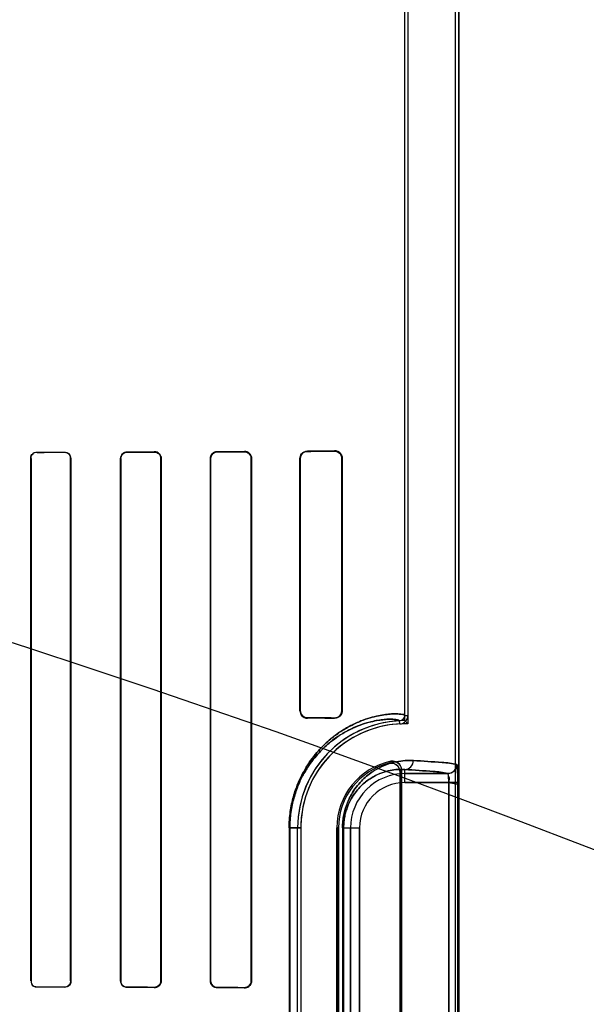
# Model space of a CAD drawing. Header units: millimetres. Extents: x 0 to 297, y 0 to 210.
# Tile 166 of 256: x 58.36 to 58.517, y 157.677 to 157.951. Entities that reach past the tile are written whole.
import ezdxf

# ---------------------------------------------------------------- set-up
doc = ezdxf.new("R2010")
doc.units = ezdxf.units.MM
doc.header["$LTSCALE"] = 16.335
doc.layers.get('0').update_dxf_attribs({"linetype": 'CONTINUOUS'})
for name, color, linetype in [('AXES_REF', 7, 'CONTINUOUS'), ('INTFCLR_1', 7, 'CONTINUOUS'), ('INTFCLR_72935', 7, 'CONTINUOUS')]:
    doc.layers.add(name, color=color, linetype=linetype)

msp = doc.modelspace()

# ---------------------------------------------------------------- linework, layer by layer
at = {"color": 7, "linetype": 'Continuous'}
for radius in [4.8479140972, 4.8475, 4.8164570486]:
    msp.add_circle((57.445730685, 154.9564782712), radius, dxfattribs=at)
msp.add_arc((57.445730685, 154.9564782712), 4.8, 278.2771290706, 261.7228709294, dxfattribs=at)
at = {"layer": 'AXES_REF', "color": 9, "linetype": 'Continuous'}
for radius in [4.4222561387, 2.9642884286]:
    msp.add_circle((57.445730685, 154.9564782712), radius, dxfattribs=at)
at = {"layer": 'AXES_REF', "color": 7, "linetype": 'Continuous'}
msp.add_arc((57.445730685, 154.9564782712), 4.91, 143.2753905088, 36.7246094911, dxfattribs=at)
at = {"layer": 'INTFCLR_1', "color": 6, "linetype": 'Continuous'}
for p, q in [((58.4666464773, 157.7576758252), (58.4666464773, 158.0417576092)), ((58.4675281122, 158.0417491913), (58.4675281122, 157.7576758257)), ((58.4807648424, 156.7064711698), (58.4807648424, 158.0414795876)), ((58.4816464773, 156.7064711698), (58.4816464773, 158.0414711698)), ((58.36284735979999, 157.6839711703), (58.36284735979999, 157.8289711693)), ((58.3629117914, 157.68397117), (58.3629117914, 157.8289711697)), ((58.37385703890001, 157.8289711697), (58.37385703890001, 157.68397117)), ((58.3739244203, 157.8289711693), (58.3739244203, 157.6839711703)), ((58.38777273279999, 157.6839711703), (58.38777273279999, 157.8289711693)), ((58.3878437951, 157.68397117), (58.3878437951, 157.8289711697)), ((58.3989330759, 157.8289711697), (58.3989330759, 157.68397117)), ((58.3990088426, 157.8289711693), (58.3990088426, 157.6839711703)), ((58.4126749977, 157.6839711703), (58.4126749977, 157.8289711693)), ((58.4127569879, 157.68397117), (58.4127569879, 157.8289711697)), ((58.4240316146, 157.8289711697), (58.4240316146, 157.68397117)), ((58.4241222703, 157.8289711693), (58.4241222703, 157.6839711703)), ((58.4375383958, 157.7589711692), (58.4375383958, 157.8289711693)), ((58.43764214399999, 157.7589711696), (58.43764214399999, 157.8289711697)), ((58.4491672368, 157.8289711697), (58.4491672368, 157.7589711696)), ((58.4492939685, 157.8289711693), (58.4492939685, 157.7589711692)), ((58.4653273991, 157.7419398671), (58.4653273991, 157.5910024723)), ((58.4657648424, 157.5904539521), (58.4657648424, 157.7424883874)), ((58.4369060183, 157.6064711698), (58.4369060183, 157.7264711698)), ((58.4377876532, 157.7264711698), (58.4377876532, 157.6064711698)), ((58.4477876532, 157.7264711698), (58.4477876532, 157.6064711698)), ((58.4482250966, 157.6064711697), (58.4482250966, 157.7264711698))]:
    msp.add_line(p, q, dxfattribs=at)
at = {"layer": 'INTFCLR_1', "color": 9, "linetype": 'Continuous'}
for p, q in [((58.4146204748, 157.8309256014), (58.4146204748, 157.8308421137)), ((58.4221204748, 157.8308737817), (58.4221204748, 157.8309624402)), ((58.43962047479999, 157.8310676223), (58.43962047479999, 157.8309603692)), ((58.44712047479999, 157.8310047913), (58.44712047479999, 157.8311255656)), ((58.3629117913, 157.8289711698), (58.36284735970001, 157.8289711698)), ((58.3646204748, 157.8307489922), (58.3646204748, 157.8306840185)), ((58.37212047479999, 157.8307031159), (58.37212047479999, 157.8307698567)), ((58.3739244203, 157.8289711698), (58.37385703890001, 157.8289711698)), ((58.387843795, 157.8289711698), (58.38777273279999, 157.8289711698)), ((58.3896204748, 157.8308252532), (58.3896204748, 157.8307533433)), ((58.3971204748, 157.8307776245), (58.3971204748, 157.8308523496)), ((58.3990088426, 157.8289711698), (58.39893307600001, 157.8289711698)), ((58.4127569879, 157.8289711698), (58.4126749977, 157.8289711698)), ((58.4241222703, 157.8289711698), (58.4240316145, 157.8289711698)), ((58.43764214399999, 157.8289711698), (58.4375383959, 157.8289711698)), ((58.4492939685, 157.8289711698), (58.4491672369, 157.8289711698)), ((58.4375383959, 157.7589711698), (58.43764214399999, 157.7589711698)), ((58.4491672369, 157.7589711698), (58.4492939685, 157.7589711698)), ((58.4666464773, 157.7576758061), (58.4675281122, 157.7576758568)), ((58.43962047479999, 157.7569819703), (58.43962047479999, 157.7568747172)), ((58.44712047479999, 157.7568167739), (58.44712047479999, 157.7569375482)), ((58.4652608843, 157.7552967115), (58.4652184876, 157.7561773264)), ((58.4666464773, 157.7390144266), (58.4666464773, 157.7426362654)), ((58.4666464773, 157.7415140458), (58.4785911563, 157.7415140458)), ((58.4788604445, 157.7390144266), (58.4666464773, 157.7390144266)), ((58.4788604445, 157.7390144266), (58.4788604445, 157.5939279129)), ((58.4813578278, 157.5939279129), (58.4813578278, 157.7390144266)), ((58.4345458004, 157.7264711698), (58.4345458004, 157.6064711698)), ((58.4345458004, 157.7264711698), (58.4377876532, 157.7264711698)), ((58.43473021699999, 157.6064711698), (58.43473021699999, 157.7264711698)), ((58.4482250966, 157.7264711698), (58.4477876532, 157.7264711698)), ((58.4493763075, 157.7264711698), (58.4493763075, 157.6064711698)), ((58.4493763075, 157.7264711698), (58.4541032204, 157.7264711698)), ((58.44966846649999, 157.6064711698), (58.44966846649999, 157.7264711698)), ((58.4516036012, 157.6064711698), (58.4516036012, 157.7264711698)), ((58.4541032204, 157.7264711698), (58.4541032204, 157.6064711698)), ((58.36284735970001, 157.6839711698), (58.3629117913, 157.6839711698)), ((58.37385703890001, 157.6839711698), (58.3739244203, 157.6839711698)), ((58.38777273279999, 157.6839711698), (58.387843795, 157.6839711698)), ((58.39893307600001, 157.6839711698), (58.3990088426, 157.6839711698)), ((58.4126749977, 157.6839711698), (58.4127569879, 157.6839711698)), ((58.4240316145, 157.6839711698), (58.4241222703, 157.6839711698)), ((58.3646204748, 157.682258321), (58.3646204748, 157.6821933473)), ((58.37212047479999, 157.6821724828), (58.37212047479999, 157.6822392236)), ((58.3896204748, 157.6821889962), (58.3896204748, 157.6821170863)), ((58.3971204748, 157.6820899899), (58.3971204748, 157.682164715)), ((58.4146204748, 157.6821002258), (58.4146204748, 157.6820167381)), ((58.4221204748, 157.6819798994), (58.4221204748, 157.6820685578))]:
    msp.add_line(p, q, dxfattribs=at)
at = {"layer": 'INTFCLR_1', "color": 7, "linetype": 'Continuous'}
for p, q in [((58.4221204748, 157.8308737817), (58.4227322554, 157.8307756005)), ((58.44712047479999, 157.8310047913), (58.4477330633, 157.8309144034)), ((58.44773234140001, 157.7570277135), (58.44712047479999, 157.7569375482)), ((58.4813578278, 157.7390144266), (58.4788604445, 157.7390144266)), ((58.4788604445, 157.7390144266), (58.4813589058, 157.7385313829)), ((58.42272965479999, 157.6821658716), (58.4221204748, 157.6820685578))]:
    msp.add_line(p, q, dxfattribs=at)
at = {"layer": 'INTFCLR_1', "color": 6, "linetype": 'Continuous'}
for centre, radius, start, end in [((58.46514634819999, 157.7576757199), 0.0015001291, 272.7563464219, 0.0032912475), ((58.46514634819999, 157.7576757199), 0.002381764, 272.7563378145, 0.0025386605), ((58.4666464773, 157.7264711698), 0.0297404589, 92.7520534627, 180), ((58.4666464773, 157.7264711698), 0.028858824, 92.75198959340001, 179.9999988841), ((58.4666464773, 157.7264711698), 0.018858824, 101.8889192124, 179.9999982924), ((58.4666464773, 157.7264711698), 0.0184213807, 103.8352360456, 179.9999997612)]:
    msp.add_arc(centre, radius, start, end, dxfattribs=at)
at = {"layer": 'INTFCLR_1', "color": 9, "linetype": 'Continuous'}
for centre, radius, start, end in [((58.4979974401, 157.7121133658), 0.0481478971, 137.0401804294, 137.9559474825), ((58.4666464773, 157.7264711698), 0.0150428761, 90.0000000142, 180.0000000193), ((58.497838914, 157.7164607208), 0.0413059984, 140.9411469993, 141.9143405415), ((58.4666464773, 157.7264711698), 0.0125432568, 90.00000006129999, 179.9999997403)]:
    msp.add_arc(centre, radius, start, end, dxfattribs=at)
at = {"layer": 'INTFCLR_1', "color": 6, "linetype": 'Continuous'}
for centre, major_axis, ratio, start_param, end_param in [((58.20587047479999, 157.8314711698), (0.2607760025, 0), 0.0034906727, -0.642674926, -0.5930216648), ((58.20587047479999, 157.8314711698), (0.2757760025, 0), 0.0034906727, -0.7121557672, -0.6694696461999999), ((58.20587047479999, 157.8314711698), (0.2607760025, 0), 0.0034906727, -0.4592997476, -0.3894356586), ((58.20587047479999, 157.8314711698), (0.2757760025, 0), 0.0034906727, -0.5593349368, -0.5057648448), ((58.20587047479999, 157.8314711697), (0.2607760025, 0), 0.0034906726, -0.9162996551, -0.8795209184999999), ((58.20587047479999, 157.8314711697), (0.2757760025, 0), 0.0034906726, -0.9573995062, -0.9237350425), ((58.20587047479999, 157.8314711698), (0.2607760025, 0), 0.0034906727, -0.7888979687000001, -0.7475038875), ((58.20587047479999, 157.8314711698), (0.2757760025, 0), 0.0034906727, -0.8415583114, -0.8044638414), ((58.20587047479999, 157.7564711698), (0.2757760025, 0), 0.0034906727, 0.5057648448, 0.5593349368), ((58.20587047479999, 157.7564711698), (0.2607760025, 0), 0.0034906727, 0.3894356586, 0.4592997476), ((58.20587047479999, 157.6814711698), (0.2757760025, 0), 0.0034906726, 0.9237350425, 0.9573995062), ((58.20587047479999, 157.6814711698), (0.2607760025, 0), 0.0034906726, 0.8795209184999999, 0.9162996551), ((58.20587047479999, 157.6814711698), (0.2757760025, 0), 0.0034906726, 0.8044638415, 0.8415583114), ((58.20587047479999, 157.6814711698), (0.2607760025, 0), 0.0034906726, 0.7475038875, 0.7888979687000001), ((58.20587047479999, 157.6814711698), (0.2757760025, 0), 0.0034906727, 0.6694696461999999, 0.7121557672), ((58.20587047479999, 157.6814711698), (0.2607760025, 0), 0.0034906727, 0.5930216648, 0.642674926)]:
    msp.add_ellipse(centre, major_axis=major_axis, ratio=ratio, start_param=start_param, end_param=end_param, dxfattribs=at)
for points, knots in [([(58.4126749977, 157.8289711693), (58.4126749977, 157.8294295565), (58.413045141, 157.8304581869), (58.4140849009, 157.8309231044), (58.4146204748, 157.8309256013)], [0, 0, 0, 0, 0.4611694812, 1, 1, 1, 1]), ([(58.4221204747, 157.8309624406), (58.4225717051, 157.8309647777), (58.4236246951, 157.8306090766), (58.4241222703, 157.8295380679), (58.4241222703, 157.8289711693)], [0, 0, 0, 0, 0.4431989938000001, 1, 1, 1, 1]), ([(58.4375383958, 157.8289711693), (58.4375383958, 157.8294351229), (58.43790467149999, 157.8305315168), (58.4390206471, 157.8310633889), (58.4396204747, 157.8310676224)], [0, 0, 0, 0, 0.4361301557, 1, 1, 1, 1]), ([(58.43764214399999, 157.8289711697), (58.43764214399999, 157.8294714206), (58.4380570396, 157.8305239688), (58.4391091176, 157.8309575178), (58.4396204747, 157.8309603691)], [0, 0, 0, 0, 0.4945066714, 1, 1, 1, 1]), ([(58.4471204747, 157.8311255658), (58.4476047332, 157.8311296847), (58.448746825, 157.8307525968), (58.4492939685, 157.8295905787), (58.4492939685, 157.8289711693)], [0, 0, 0, 0, 0.4387808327, 1, 1, 1, 1]), ([(58.3721204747, 157.8307698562), (58.3725735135, 157.8307711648), (58.3735312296, 157.8303963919), (58.3739244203, 157.8294374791), (58.3739244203, 157.8289711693)], [0, 0, 0, 0, 0.4927834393, 1, 1, 1, 1]), ([(58.38777273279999, 157.8289711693), (58.38777273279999, 157.8294375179), (58.3881596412, 157.8304200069), (58.3891427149, 157.8308235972), (58.3896204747, 157.8308252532)], [0, 0, 0, 0, 0.493955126, 1, 1, 1, 1]), ([(58.3878437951, 157.8289711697), (58.3878437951, 157.8294274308), (58.3882255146, 157.8303730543), (58.3891691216, 157.8307519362), (58.3896204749, 157.830753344)], [0, 0, 0, 0, 0.5027025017, 1, 1, 1, 1]), ([(58.3971204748, 157.8308523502), (58.3976129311, 157.8308542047), (58.3986190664, 157.8304413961), (58.3990088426, 157.8294407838), (58.3990088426, 157.8289711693)], [0, 0, 0, 0, 0.5118728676, 1, 1, 1, 1]), ([(58.3971204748, 157.830777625), (58.39758909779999, 157.8307791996), (58.39855410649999, 157.830387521), (58.3989330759, 157.8294261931), (58.3989330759, 157.8289711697)], [0, 0, 0, 0, 0.5073632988, 1, 1, 1, 1]), ([(58.4127569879, 157.8289711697), (58.4127569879, 157.8294246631), (58.4131279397, 157.8304124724), (58.4141218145, 157.8308400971), (58.4146204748, 157.8308421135)], [0, 0, 0, 0, 0.4762796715, 1, 1, 1, 1]), ([(58.4375383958, 157.7589711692), (58.4375383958, 157.7585072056), (58.4379046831, 157.7574108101), (58.439020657, 157.7568789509), (58.4396204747, 157.7568747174)], [0, 0, 0, 0, 0.4361395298, 1, 1, 1, 1]), ([(58.4396204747, 157.7569819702), (58.4391688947, 157.7569844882), (58.43812745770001, 157.757350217), (58.43764214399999, 157.758412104), (58.43764214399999, 157.7589711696)], [0, 0, 0, 0, 0.4468271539, 1, 1, 1, 1]), ([(58.4492939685, 157.7589711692), (58.4492939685, 157.7585132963), (58.4489352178, 157.7573799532), (58.4477649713, 157.7568112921), (58.4471204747, 157.756816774)], [0, 0, 0, 0, 0.4153446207, 1, 1, 1, 1]), ([(58.4622413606, 157.7443580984), (58.4627648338, 157.7444870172), (58.4643253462, 157.7444001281), (58.4653273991, 157.7428442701), (58.4653273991, 157.7419398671)], [0, 0, 0, 0, 0.3734727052, 1, 1, 1, 1]), ([(58.4657648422, 157.7424883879), (58.4657648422, 157.7430180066), (58.4653220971, 157.7444830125), (58.463631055, 157.7451085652), (58.4627612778, 157.7449254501)], [0, 0, 0, 0, 0.3733751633, 1, 1, 1, 1]), ([(58.481086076, 157.7440136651), (58.4810853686, 157.7433763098), (58.4805534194, 157.7420500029), (58.47922766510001, 157.741514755), (58.4785911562, 157.7415140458)], [0, 0, 0, 0, 0.5003322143, 1, 1, 1, 1]), ([(58.4788604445, 157.7390144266), (58.47886187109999, 157.7391696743), (58.4788647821, 157.7398119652), (58.4788063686, 157.7406807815), (58.4787585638, 157.741259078), (58.4786427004, 157.7415315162), (58.4785911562, 157.7415140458)], [0, 0, 0, 0, 0.1826563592, 0.7651859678, 0.9359698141, 1, 1, 1, 1]), ([(58.3739244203, 157.6839711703), (58.3739244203, 157.6835061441), (58.3735327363, 157.6825474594), (58.3725748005, 157.6821711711), (58.3721204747, 157.6821724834)], [0, 0, 0, 0, 0.50581849, 1, 1, 1, 1]), ([(58.3896204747, 157.6821170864), (58.3891410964, 157.6821187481), (58.3881577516, 157.6825242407), (58.38777273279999, 157.683506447), (58.38777273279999, 157.6839711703)], [0, 0, 0, 0, 0.5077628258, 1, 1, 1, 1]), ([(58.3989330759, 157.68397117), (58.3989330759, 157.6835154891), (58.3985533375, 157.6825540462), (58.3975884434, 157.6821631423), (58.3971204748, 157.6821647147)], [0, 0, 0, 0, 0.4933468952, 1, 1, 1, 1]), ([(58.3990088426, 157.6839711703), (58.3990088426, 157.6835095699), (58.3986280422, 157.6825106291), (58.3976208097, 157.6820881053), (58.3971204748, 157.6820899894)], [0, 0, 0, 0, 0.4798645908, 1, 1, 1, 1]), ([(58.4146204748, 157.6820167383), (58.414139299, 157.6820189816), (58.4131082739, 157.6824195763), (58.4126749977, 157.6834579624), (58.4126749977, 157.6839711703)], [0, 0, 0, 0, 0.4838961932, 1, 1, 1, 1]), ([(58.4146204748, 157.6821002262), (58.4141743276, 157.6821020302), (58.4131893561, 157.6824685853), (58.4127569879, 157.6834653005), (58.4127569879, 157.68397117)], [0, 0, 0, 0, 0.4686358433, 1, 1, 1, 1]), ([(58.4241222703, 157.6839711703), (58.4241222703, 157.6835210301), (58.42376217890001, 157.6824701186), (58.422688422, 157.6819769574), (58.4221204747, 157.6819798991)], [0, 0, 0, 0, 0.4421396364, 1, 1, 1, 1])]:
    msp.add_open_spline(points, degree=3, knots=knots, dxfattribs=at)
at = {"layer": 'INTFCLR_1', "color": 7, "linetype": 'Continuous'}
for points, knots in [([(58.4221204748, 157.8308737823), (58.4225785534, 157.8308674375), (58.42358837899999, 157.8305099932), (58.424034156, 157.8294862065), (58.4240316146, 157.8289711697)], [0, 0, 0, 0, 0.4707549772, 1, 1, 1, 1]), ([(58.4471204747, 157.8310047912), (58.4476130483, 157.8310009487), (58.4486952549, 157.83061426), (58.44916936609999, 157.8295200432), (58.4491672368, 157.8289711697)], [0, 0, 0, 0, 0.4729760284, 1, 1, 1, 1]), ([(58.4491672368, 157.7589711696), (58.4491669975, 157.7584714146), (58.44875463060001, 157.7573862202), (58.4476623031, 157.7569410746), (58.4471204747, 157.7569375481)], [0, 0, 0, 0, 0.4797979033, 1, 1, 1, 1]), ([(58.481086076, 157.7440136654), (58.4812031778, 157.7434282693), (58.4813306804, 157.7422257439), (58.4813472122, 157.740552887), (58.4813578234, 157.7394757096), (58.4813578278, 157.7390144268)], [0, 0, 0, 0, 0.3551241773, 0.7239401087, 1, 1, 1, 1]), ([(58.4813589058, 157.7385313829), (58.481360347, 157.7388533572), (58.4813561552, 157.7396448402), (58.4813488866, 157.7407278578), (58.4813169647, 157.7417248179), (58.48130348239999, 157.7426597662), (58.4811635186, 157.7432740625), (58.4812215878, 157.7439769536), (58.481086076, 157.7440136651)], [0, 0, 0, 0, 0.1755373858, 0.4319359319, 0.5881395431, 0.7249066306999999, 0.9234579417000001, 1, 1, 1, 1]), ([(58.4240316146, 157.68397117), (58.4240317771, 157.6834603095), (58.4235945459, 157.6824364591), (58.4225827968, 157.6820763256), (58.4221204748, 157.6820685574)], [0, 0, 0, 0, 0.5249028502, 1, 1, 1, 1])]:
    msp.add_open_spline(points, degree=3, knots=knots, dxfattribs=at)
for points in [[(58.4477330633, 157.8309144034), (58.44817235, 157.8307788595), (58.44883503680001, 157.8305447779), (58.44883500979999, 157.8300850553)], [(58.4227322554, 157.8307756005), (58.4232264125, 157.8306103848), (58.4238802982, 157.8302357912), (58.42388028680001, 157.8297147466)], [(58.4491672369, 157.7589711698), (58.4491672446, 157.7584768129), (58.4490988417, 157.7577358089), (58.4486264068, 157.7575902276)], [(58.4240316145, 157.6839711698), (58.4240316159, 157.6834339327), (58.4238587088, 157.6826807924), (58.4233489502, 157.6825111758)]]:
    msp.add_open_spline(points, degree=3, dxfattribs=at)
at = {"layer": 'INTFCLR_1', "color": 6, "linetype": 'Continuous'}
for points in [[(58.36284735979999, 157.8289711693), (58.36284735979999, 157.8294361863), (58.3629297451, 157.8302530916), (58.3633947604, 157.8302543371)], [(58.3629117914, 157.8289711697), (58.3629117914, 157.8294237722), (58.3629973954, 157.8302166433), (58.3634499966, 157.8302177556)], [(58.3721204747, 157.8307031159), (58.3726422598, 157.8307044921), (58.3735185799, 157.8305208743), (58.3735185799, 157.8299990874)], [(58.37385703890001, 157.68397117), (58.37385703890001, 157.6835177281), (58.3737762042, 157.68271896), (58.37332276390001, 157.6827201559)], [(58.3646204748, 157.6821933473), (58.364087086, 157.6821947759), (58.3631936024, 157.6823842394), (58.3631936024, 157.6829176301)], [(58.3646204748, 157.6822583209), (58.3641103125, 157.6822595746), (58.3632530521, 157.6824355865), (58.3632530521, 157.6829457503)], [(58.3896204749, 157.6821889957), (58.3891440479, 157.6821904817), (58.3883129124, 157.6822897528), (58.3883129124, 157.682766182)]]:
    msp.add_open_spline(points, degree=3, dxfattribs=at)
at = {"layer": 'INTFCLR_1', "color": 9, "linetype": 'Continuous'}
for points, knots in [([(58.43454580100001, 157.7264711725), (58.4345458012, 157.7279653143), (58.4347010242, 157.7301873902), (58.4352027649, 157.7330536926), (58.4356949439, 157.7350716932), (58.4362850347, 157.7369634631), (58.4371517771, 157.7392483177), (58.43815301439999, 157.7413431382), (58.4392552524, 157.7432465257), (58.4403375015, 157.7449206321), (58.44173049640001, 157.7467827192), (58.443461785, 157.7487270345), (58.44566017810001, 157.7508386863), (58.448336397, 157.7529238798), (58.45103448, 157.7545326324), (58.4530553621, 157.7555163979), (58.4548529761, 157.7562800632), (58.4569313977, 157.7569955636), (58.4592165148, 157.7575675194), (58.4612035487, 157.7579019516), (58.462844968, 157.7580599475), (58.4645091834, 157.7581160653), (58.4654885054, 157.7579981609), (58.4666465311, 157.7578900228), (58.4666464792, 157.7576758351)], [0, 0, 0, 0, 0.0889624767, 0.1320587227, 0.1731704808, 0.2125452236, 0.2499716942, 0.3186065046, 0.3504676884, 0.3808901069, 0.4372578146, 0.4887306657, 0.5357262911, 0.6186117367, 0.6900918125, 0.7223293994, 0.7523795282, 0.806346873, 0.8529608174, 0.8926493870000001, 0.9257163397, 0.9524727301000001, 0.9872470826, 1, 1, 1, 1]), ([(58.43473021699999, 157.7264711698), (58.4347302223, 157.7278982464), (58.4348777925, 157.7300203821), (58.435354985, 157.7327579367), (58.4358229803, 157.7346849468), (58.4363841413, 157.736491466), (58.4372082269, 157.7386729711), (58.4381602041, 157.7406728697), (58.43920841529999, 157.742489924), (58.4402372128, 157.7440875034), (58.4415613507, 157.7458640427), (58.4432071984, 157.7477186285), (58.4452959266, 157.7497312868), (58.447838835, 157.7517176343), (58.4504023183, 157.7532487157), (58.4523226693, 157.7541836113), (58.45402974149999, 157.754908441), (58.45600337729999, 157.7555857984), (58.4581718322, 157.7561246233), (58.46005613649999, 157.7564359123), (58.4616133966, 157.7565805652), (58.4631902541, 157.7566224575), (58.4641294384, 157.7565142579), (58.4652191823, 157.7563824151), (58.46521848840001, 157.7561773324)], [0, 0, 0, 0, 0.0892584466, 0.1324872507, 0.1737197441, 0.2131970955, 0.2507274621, 0.3195106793, 0.3514129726, 0.38189045, 0.438318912, 0.4898005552, 0.5368058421, 0.6195979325, 0.6909782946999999, 0.7231259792, 0.7531290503, 0.8069405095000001, 0.85338955, 0.892886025, 0.9258102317, 0.9524756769, 0.9871727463, 1, 1, 1, 1]), ([(58.4493763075, 157.7264711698), (58.44937630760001, 157.7270777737), (58.44943471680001, 157.7282749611), (58.449688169, 157.7300113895), (58.4500803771, 157.7316352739), (58.4505784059, 157.7331201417), (58.4511536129, 157.7344634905), (58.45196692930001, 157.736026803), (58.4530723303, 157.7377066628), (58.4545125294, 157.7393939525), (58.4559734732, 157.7407630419), (58.4574318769, 157.7418746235), (58.4592866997, 157.7430311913), (58.46155169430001, 157.7440733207), (58.4642032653, 157.7448260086), (58.46668110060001, 157.7451663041), (58.4682731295, 157.7451777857), (58.4690321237, 157.7451358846)], [0, 0, 0, 0, 0.0600429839, 0.1184181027, 0.1734493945, 0.22517713, 0.2732606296, 0.3179414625, 0.3994792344, 0.4716692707, 0.5370373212, 0.5972913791, 0.6528779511, 0.7531551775, 0.8428840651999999, 0.9247587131, 1, 1, 1, 1]), ([(58.4666464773, 157.7426362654), (58.4672587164, 157.7426396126), (58.4685432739, 157.7432049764), (58.4690289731, 157.7445032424), (58.4690321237, 157.7451358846)], [0, 0, 0, 0, 0.4918058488, 1, 1, 1, 1]), ([(58.4690321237, 157.7451358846), (58.4716927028, 157.7449890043), (58.4757028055, 157.7446781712), (58.4797609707, 157.7443726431), (58.481086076, 157.7440136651)], [0, 0, 0, 0, 0.6599704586, 1, 1, 1, 1]), ([(58.44966846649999, 157.7264711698), (58.4496684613, 157.7269999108), (58.4497191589, 157.7280433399), (58.44993905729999, 157.7295565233), (58.4502794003, 157.7309714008), (58.4508355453, 157.732636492), (58.4516833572, 157.7344407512), (58.4528731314, 157.7362543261), (58.4541211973, 157.7377199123), (58.4553860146, 157.7389066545), (58.4566481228, 157.7398683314), (58.4582508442, 157.7408658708), (58.4602066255, 157.7417606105), (58.4624933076, 157.7423996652), (58.4646264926, 157.7426795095), (58.4659949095, 157.7426779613), (58.4666464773, 157.7426362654)], [0, 0, 0, 0, 0.0604434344, 0.11919797, 0.1745530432, 0.2265687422, 0.3196855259, 0.4015022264, 0.473822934, 0.5392349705, 0.5994014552, 0.6549095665, 0.7547931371, 0.8440475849, 0.9253631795, 1, 1, 1, 1]), ([(58.4785911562, 157.7415140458), (58.4772786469, 157.7418728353), (58.4732566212, 157.7421786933), (58.4692829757, 157.7424893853), (58.4666464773, 157.7426362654)], [0, 0, 0, 0, 0.3400599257, 1, 1, 1, 1])]:
    msp.add_open_spline(points, degree=3, knots=knots, dxfattribs=at)
at = {"layer": 'INTFCLR_72935', "color": 6, "linetype": 'Continuous'}
for p, q in [((58.4666464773, 157.7562116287), (58.4666464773, 158.0417576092)), ((58.4675281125, 158.0417407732), (58.4675281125, 157.7553165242)), ((58.480764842, 156.7064711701), (58.480764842, 158.0414880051)), ((58.4816464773, 158.0414711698), (58.4816464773, 156.7064711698)), ((58.3628473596, 157.8289711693), (58.3628473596, 157.6839711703)), ((58.3629117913, 157.8289711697), (58.3629117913, 157.68397117)), ((58.37385703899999, 157.68397117), (58.37385703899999, 157.8289711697)), ((58.3739244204, 157.6839711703), (58.3739244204, 157.8289711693)), ((58.3877727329, 157.8289711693), (58.3877727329, 157.6839711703)), ((58.3878437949, 157.8289711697), (58.3878437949, 157.68397117)), ((58.39893307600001, 157.68397117), (58.39893307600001, 157.8289711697)), ((58.3990088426, 157.6839711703), (58.3990088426, 157.8289711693)), ((58.4126749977, 157.8289711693), (58.4126749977, 157.6839711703)), ((58.41275698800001, 157.8289711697), (58.41275698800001, 157.68397117)), ((58.4240316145, 157.68397117), (58.4240316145, 157.8289711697)), ((58.4241222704, 157.6839711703), (58.4241222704, 157.8289711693)), ((58.4375383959, 157.8289711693), (58.4375383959, 157.7589711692)), ((58.43764214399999, 157.8289711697), (58.43764214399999, 157.7589711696)), ((58.4491672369, 157.7589711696), (58.4491672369, 157.8289711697)), ((58.4492939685, 157.7589711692), (58.4492939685, 157.8289711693)), ((58.4666464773, 157.7562116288), (58.4675281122, 157.7553165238)), ((58.4653273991, 157.5910024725), (58.4653273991, 157.7419398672)), ((58.4657648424, 157.7424883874), (58.4657648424, 157.5904539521)), ((58.4369060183, 157.6064711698), (58.4369060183, 157.7264711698)), ((58.4377876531, 157.7264711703), (58.4377876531, 157.6064711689)), ((58.4477876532, 157.6064711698), (58.4477876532, 157.7264711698)), ((58.4482250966, 157.7264711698), (58.4482250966, 157.6064711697))]:
    msp.add_line(p, q, dxfattribs=at)
at = {"layer": 'INTFCLR_72935', "color": 9, "linetype": 'Continuous'}
for p, q in [((58.4146204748, 157.8308421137), (58.4146204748, 157.8309256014)), ((58.4221204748, 157.8309624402), (58.4221204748, 157.8308737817)), ((58.43962047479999, 157.8309603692), (58.43962047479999, 157.8310676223)), ((58.44712047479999, 157.8311255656), (58.44712047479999, 157.8310047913)), ((58.36284735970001, 157.8289711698), (58.3629117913, 157.8289711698)), ((58.3646204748, 157.8306840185), (58.3646204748, 157.8307489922)), ((58.37212047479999, 157.8307698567), (58.37212047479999, 157.8307031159)), ((58.37385703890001, 157.8289711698), (58.3739244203, 157.8289711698)), ((58.38777273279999, 157.8289711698), (58.387843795, 157.8289711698)), ((58.3896204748, 157.8307533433), (58.3896204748, 157.8308252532)), ((58.3971204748, 157.8308523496), (58.3971204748, 157.8307776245)), ((58.39893307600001, 157.8289711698), (58.3990088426, 157.8289711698)), ((58.4126749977, 157.8289711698), (58.4127569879, 157.8289711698)), ((58.4240316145, 157.8289711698), (58.4241222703, 157.8289711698)), ((58.4375383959, 157.8289711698), (58.43764214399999, 157.8289711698)), ((58.4491672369, 157.8289711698), (58.4492939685, 157.8289711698)), ((58.43764214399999, 157.7589711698), (58.4375383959, 157.7589711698)), ((58.4492939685, 157.7589711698), (58.4491672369, 157.7589711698)), ((58.43962047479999, 157.7568747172), (58.43962047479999, 157.7569819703)), ((58.44712047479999, 157.7569375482), (58.44712047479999, 157.7568167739)), ((58.4666464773, 157.7390144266), (58.4666464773, 157.7426362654)), ((58.4785911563, 157.7415140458), (58.4666464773, 157.7415140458)), ((58.4666464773, 157.7390144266), (58.4813578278, 157.7390144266)), ((58.4788604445, 157.5939279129), (58.4788604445, 157.7390144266)), ((58.4813578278, 157.5939279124), (58.4813578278, 157.7390144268)), ((58.4377876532, 157.7264711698), (58.4345458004, 157.7264711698)), ((58.4345458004, 157.7264711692), (58.4345458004, 157.6064711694)), ((58.43473021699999, 157.7264711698), (58.43473021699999, 157.6064711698)), ((58.4477876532, 157.7264711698), (58.4482250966, 157.7264711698)), ((58.4493763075, 157.72647117), (58.4493763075, 157.6064711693)), ((58.4493763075, 157.7264711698), (58.4541032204, 157.7264711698)), ((58.44966846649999, 157.7264711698), (58.44966846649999, 157.6064711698)), ((58.4516036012, 157.7264711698), (58.4516036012, 157.6064711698)), ((58.4541032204, 157.6064711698), (58.4541032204, 157.7264711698)), ((58.3629117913, 157.6839711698), (58.36284735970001, 157.6839711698)), ((58.3739244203, 157.6839711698), (58.37385703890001, 157.6839711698)), ((58.387843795, 157.6839711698), (58.38777273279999, 157.6839711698)), ((58.3990088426, 157.6839711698), (58.39893307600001, 157.6839711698)), ((58.4127569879, 157.6839711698), (58.4126749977, 157.6839711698)), ((58.4241222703, 157.6839711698), (58.4240316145, 157.6839711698)), ((58.3646204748, 157.6821933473), (58.3646204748, 157.682258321)), ((58.37212047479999, 157.6822392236), (58.37212047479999, 157.6821724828)), ((58.3896204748, 157.6821170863), (58.3896204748, 157.6821889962)), ((58.3971204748, 157.682164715), (58.3971204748, 157.6820899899)), ((58.4146204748, 157.6820167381), (58.4146204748, 157.6821002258)), ((58.4221204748, 157.6820685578), (58.4221204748, 157.6819798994))]:
    msp.add_line(p, q, dxfattribs=at)
at = {"layer": 'INTFCLR_72935', "color": 7, "linetype": 'Continuous'}
for p, q in [((58.42272965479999, 157.8307764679), (58.4221204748, 157.8308737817)), ((58.44773234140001, 157.830914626), (58.44712047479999, 157.8310047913)), ((58.44712047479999, 157.7569375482), (58.4477330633, 157.7570279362)), ((58.3977432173, 157.682193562), (58.3971204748, 157.6820899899)), ((58.4221204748, 157.6820685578), (58.4227322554, 157.682166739))]:
    msp.add_line(p, q, dxfattribs=at)
at = {"layer": 'INTFCLR_72935', "color": 6, "linetype": 'Continuous'}
for radius, start, end in [(0.0297404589, 90, 180), (0.028858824, 88.2493453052, 179.9999988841), (0.018858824, 101.8889192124, 179.9999982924), (0.0184213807, 103.835236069, 179.9999998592)]:
    msp.add_arc((58.4666464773, 157.7264711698), radius, start, end, dxfattribs=at)
at = {"layer": 'INTFCLR_72935', "color": 9, "linetype": 'Continuous'}
for centre, radius, start, end in [((58.4979973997, 157.7121134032), 0.0481478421, 137.0401802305, 137.9559483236), ((58.4666464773, 157.7264711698), 0.0150428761, 89.9999999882, 180), ((58.4978389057, 157.7164607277), 0.0413059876, 140.9411471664, 141.9143409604), ((58.4666464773, 157.7264711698), 0.0125432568, 90.00000006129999, 179.9999997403)]:
    msp.add_arc(centre, radius, start, end, dxfattribs=at)
at = {"layer": 'INTFCLR_72935', "color": 6, "linetype": 'Continuous'}
for centre, major_axis, ratio, start_param, end_param in [((58.20587047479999, 157.8314711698), (0.2607760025, 0), 0.0034906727, -0.642674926, -0.5930216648), ((58.20587047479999, 157.8314711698), (0.2757760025, 0), 0.0034906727, -0.7121557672, -0.6694696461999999), ((58.20587047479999, 157.8314711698), (0.2607760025, 0), 0.0034906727, -0.4592997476, -0.3894356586), ((58.20587047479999, 157.8314711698), (0.2757760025, 0), 0.0034906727, -0.5593349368, -0.5057648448), ((58.20587047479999, 157.8314711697), (0.2607760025, 0), 0.0034906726, -0.9162996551, -0.8795209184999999), ((58.20587047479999, 157.8314711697), (0.2757760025, 0), 0.0034906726, -0.9573995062, -0.9237350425), ((58.20587047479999, 157.8314711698), (0.2607760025, 0), 0.0034906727, -0.7888979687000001, -0.7475038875), ((58.20587047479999, 157.8314711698), (0.2757760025, 0), 0.0034906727, -0.8415583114, -0.8044638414), ((58.20587047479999, 157.7564711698), (0.2757760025, 0), 0.0034906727, 0.5057648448, 0.5593349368), ((58.20587047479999, 157.7564711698), (0.2607760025, 0), 0.0034906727, 0.3894356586, 0.4592997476), ((58.20587047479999, 157.6814711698), (0.2757760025, 0), 0.0034906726, 0.9237350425, 0.9573995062), ((58.20587047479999, 157.6814711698), (0.2607760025, 0), 0.0034906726, 0.8795209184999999, 0.9162996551), ((58.20587047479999, 157.6814711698), (0.2757760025, 0), 0.0034906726, 0.8044638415, 0.8415583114), ((58.20587047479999, 157.6814711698), (0.2607760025, 0), 0.0034906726, 0.7475038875, 0.7888979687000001), ((58.20587047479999, 157.6814711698), (0.2757760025, 0), 0.0034906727, 0.6694696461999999, 0.7121557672), ((58.20587047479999, 157.6814711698), (0.2607760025, 0), 0.0034906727, 0.5930216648, 0.642674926)]:
    msp.add_ellipse(centre, major_axis=major_axis, ratio=ratio, start_param=start_param, end_param=end_param, dxfattribs=at)
for points, knots in [([(58.4126749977, 157.8289711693), (58.4126749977, 157.8294910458), (58.4131162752, 157.8305304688), (58.414146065, 157.8309233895), (58.4146204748, 157.8309256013)], [0, 0, 0, 0, 0.5228612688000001, 1, 1, 1, 1]), ([(58.4241222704, 157.8289711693), (58.4241222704, 157.8294784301), (58.4236971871, 157.8305400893), (58.4226324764, 157.8309650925), (58.4221204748, 157.8309624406)], [0, 0, 0, 0, 0.4976710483, 1, 1, 1, 1]), ([(58.4375383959, 157.8289711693), (58.4375383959, 157.8294351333), (58.4379046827, 157.8305315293), (58.4390206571, 157.831063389), (58.43962047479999, 157.8310676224)], [0, 0, 0, 0, 0.436139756, 1, 1, 1, 1]), ([(58.43962047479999, 157.8309603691), (58.4391688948, 157.8309578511), (58.4381274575, 157.8305921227), (58.43764214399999, 157.8295302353), (58.43764214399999, 157.8289711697)], [0, 0, 0, 0, 0.4468271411, 1, 1, 1, 1]), ([(58.4492939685, 157.8289711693), (58.4492939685, 157.8294290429), (58.4489352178, 157.8305623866), (58.44776497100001, 157.8311310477), (58.44712047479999, 157.8311255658)], [0, 0, 0, 0, 0.4153451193, 1, 1, 1, 1]), ([(58.3721204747, 157.8307698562), (58.3725795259, 157.8307711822), (58.373538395, 157.8303894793), (58.3739244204, 157.8294315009), (58.3739244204, 157.8289711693)], [0, 0, 0, 0, 0.4993046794, 1, 1, 1, 1]), ([(58.3877727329, 157.8289711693), (58.3877727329, 157.8294391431), (58.3881618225, 157.8304216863), (58.3891443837, 157.8308236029), (58.3896204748, 157.8308252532)], [0, 0, 0, 0, 0.4956993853, 1, 1, 1, 1]), ([(58.3990088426, 157.8289711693), (58.3990088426, 157.8294327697), (58.3986280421, 157.8304317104), (58.3976208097, 157.8308542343), (58.3971204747, 157.8308523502)], [0, 0, 0, 0, 0.4798645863, 1, 1, 1, 1]), ([(58.39893307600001, 157.8289711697), (58.39893307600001, 157.8294304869), (58.3985487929, 157.8303923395), (58.3975847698, 157.830779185), (58.3971204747, 157.830777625)], [0, 0, 0, 0, 0.4973037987, 1, 1, 1, 1]), ([(58.4146204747, 157.8308421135), (58.414122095, 157.8308400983), (58.41312826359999, 157.83041281), (58.41275698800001, 157.8294249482), (58.41275698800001, 157.8289711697)], [0, 0, 0, 0, 0.5234231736, 1, 1, 1, 1]), ([(58.4375383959, 157.7589711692), (58.4375383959, 157.7585072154), (58.4379046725, 157.7574108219), (58.4390206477, 157.7568789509), (58.43962047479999, 157.7568747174)], [0, 0, 0, 0, 0.4361304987, 1, 1, 1, 1]), ([(58.43764214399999, 157.7589711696), (58.43764214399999, 157.7584886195), (58.4380369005, 157.7574393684), (58.4390916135, 157.7569849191), (58.43962047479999, 157.7569819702)], [0, 0, 0, 0, 0.4771017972, 1, 1, 1, 1]), ([(58.4492939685, 157.7589711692), (58.4492939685, 157.7585124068), (58.4489342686, 157.7573788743), (58.4477641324, 157.7568112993), (58.44712047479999, 157.756816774)], [0, 0, 0, 0, 0.4161324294, 1, 1, 1, 1]), ([(58.4653273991, 157.7419398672), (58.4653273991, 157.742478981), (58.4648698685, 157.7439734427), (58.46311952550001, 157.7445743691), (58.4622413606, 157.7443580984)], [0, 0, 0, 0, 0.3734722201, 1, 1, 1, 1]), ([(58.4627612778, 157.7449254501), (58.46327953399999, 157.7450345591), (58.4648043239, 157.7449031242), (58.4657648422, 157.7433772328), (58.4657648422, 157.7424883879)], [0, 0, 0, 0, 0.3733741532, 1, 1, 1, 1]), ([(58.3896204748, 157.6821170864), (58.38913687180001, 157.6821187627), (58.38815309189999, 157.6825295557), (58.3877727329, 157.6835107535), (58.3877727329, 157.6839711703)], [0, 0, 0, 0, 0.5122820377, 1, 1, 1, 1]), ([(58.3971204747, 157.6821647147), (58.3975924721, 157.6821631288), (58.398557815, 157.6825591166), (58.39893307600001, 157.6835195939), (58.39893307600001, 157.68397117)], [0, 0, 0, 0, 0.5110569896, 1, 1, 1, 1]), ([(58.4146204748, 157.6820167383), (58.4141509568, 157.6820189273), (58.4131220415, 157.6824062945), (58.4126749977, 157.6834464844), (58.4126749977, 157.6839711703)], [0, 0, 0, 0, 0.4722579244, 1, 1, 1, 1]), ([(58.41275698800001, 157.68397117), (58.41275698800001, 157.6835176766), (58.4131279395, 157.6825298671), (58.4141218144, 157.6821022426), (58.4146204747, 157.6821002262)], [0, 0, 0, 0, 0.4762796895, 1, 1, 1, 1]), ([(58.4221204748, 157.6819798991), (58.42257170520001, 157.6819775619), (58.4236246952, 157.682333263), (58.4241222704, 157.6834042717), (58.4241222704, 157.6839711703)], [0, 0, 0, 0, 0.4431989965, 1, 1, 1, 1])]:
    msp.add_open_spline(points, degree=3, knots=knots, dxfattribs=at)
at = {"layer": 'INTFCLR_72935', "color": 7, "linetype": 'Continuous'}
for points, knots in [([(58.4240316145, 157.8289711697), (58.424031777, 157.8294820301), (58.4235945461, 157.8305058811), (58.4225827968, 157.8308660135), (58.4221204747, 157.8308737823)], [0, 0, 0, 0, 0.5249027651, 1, 1, 1, 1]), ([(58.4491672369, 157.8289711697), (58.4491669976, 157.8294709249), (58.44875463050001, 157.8305561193), (58.447662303, 157.8310012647), (58.44712047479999, 157.8310047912)], [0, 0, 0, 0, 0.4797980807, 1, 1, 1, 1]), ([(58.44712047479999, 157.7569375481), (58.4476130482, 157.7569413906), (58.44869525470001, 157.7573280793), (58.4491693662, 157.758422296), (58.4491672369, 157.7589711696)], [0, 0, 0, 0, 0.4729758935, 1, 1, 1, 1]), ([(58.4785609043, 157.7415298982), (58.4791988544, 157.7415268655), (58.48053487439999, 157.7420651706), (58.4810585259, 157.7434035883), (58.4810554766, 157.7440453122)], [0, 0, 0, 0, 0.4985254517, 1, 1, 1, 1]), ([(58.481086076, 157.7440136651), (58.4810853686, 157.7433763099), (58.4805534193, 157.7420500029), (58.47922766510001, 157.741514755), (58.4785911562, 157.7415140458)], [0, 0, 0, 0, 0.5003322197, 1, 1, 1, 1]), ([(58.4810554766, 157.7440453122), (58.4811539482, 157.7441626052), (58.4812418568, 157.7431196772), (58.4813009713, 157.7425006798), (58.4813492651, 157.7407560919), (58.4813578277, 157.7396464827), (58.4813578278, 157.7390144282)], [0, 0, 0, 0, 0.090819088, 0.3065073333, 0.6251820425, 1, 1, 1, 1]), ([(58.4813578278, 157.7390144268), (58.4813578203, 157.739476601), (58.4813471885, 157.7405542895), (58.4813306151, 157.7422271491), (58.4812031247, 157.7434287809), (58.481086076, 157.7440136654)], [0, 0, 0, 0, 0.2765931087, 0.6451818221, 1, 1, 1, 1]), ([(58.4788604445, 157.7390144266), (58.4788604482, 157.7391752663), (58.478857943, 157.7398537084), (58.478789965, 157.7403493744), (58.4787426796, 157.7416377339), (58.4785609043, 157.7415298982)], [0, 0, 0, 0, 0.1889097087, 0.7517593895, 1, 1, 1, 1]), ([(58.3971204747, 157.6820899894), (58.39761292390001, 157.6820932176), (58.3986173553, 157.6824985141), (58.3990121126, 157.6835015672), (58.3990088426, 157.6839711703)], [0, 0, 0, 0, 0.5118729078, 1, 1, 1, 1]), ([(58.4221204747, 157.6820685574), (58.422578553, 157.6820749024), (58.4235883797, 157.6824323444), (58.4240341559, 157.6834561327), (58.4240316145, 157.68397117)], [0, 0, 0, 0, 0.4707545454, 1, 1, 1, 1])]:
    msp.add_open_spline(points, degree=3, knots=knots, dxfattribs=at)
at = {"layer": 'INTFCLR_72935', "color": 6, "linetype": 'Continuous'}
for points in [[(58.3628473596, 157.8289711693), (58.3628473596, 157.8294393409), (58.3629339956, 157.8302602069), (58.3634021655, 157.8302614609)], [(58.3646204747, 157.8306840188), (58.3641042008, 157.8306827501), (58.3632407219, 157.8304966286), (58.3632407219, 157.8299803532)], [(58.37385703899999, 157.8289711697), (58.37385703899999, 157.8294293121), (58.373769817, 157.8302339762), (58.3733116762, 157.8302327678)], [(58.3896204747, 157.830753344), (58.3891628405, 157.8307519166), (58.388355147, 157.8306782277), (58.388355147, 157.8302205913)], [(58.4666464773, 157.7576758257), (58.4666464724, 157.7572195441), (58.4664755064, 157.7564807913), (58.4660197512, 157.7564588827)], [(58.3629117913, 157.68397117), (58.3629117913, 157.6835151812), (58.36300207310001, 157.6827181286), (58.3634580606, 157.6827170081)], [(58.3739244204, 157.6839711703), (58.3739244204, 157.6835015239), (58.3738422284, 157.6826734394), (58.3733725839, 157.6826747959)], [(58.3878437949, 157.68397117), (58.3878437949, 157.6835125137), (58.3879163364, 157.6827033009), (58.3883749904, 157.6827018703)], [(58.3646204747, 157.6821933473), (58.36408043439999, 157.6821947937), (58.3631802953, 157.6823953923), (58.3631802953, 157.6829354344)], [(58.3721204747, 157.6822392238), (58.3726491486, 157.6822378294), (58.3735323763, 157.6824330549), (58.3735323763, 157.6829617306)]]:
    msp.add_open_spline(points, degree=3, dxfattribs=at)
at = {"layer": 'INTFCLR_72935', "color": 7, "linetype": 'Continuous'}
for points in [[(58.4240316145, 157.8289711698), (58.4240316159, 157.8295084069), (58.4238587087, 157.8302615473), (58.4233489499, 157.830431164)], [(58.4491672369, 157.8289711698), (58.4491672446, 157.8294655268), (58.4490988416, 157.830206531), (58.4486264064, 157.8303521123)], [(58.4477330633, 157.7570279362), (58.4481723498, 157.7571634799), (58.44883503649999, 157.7573975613), (58.4488350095, 157.7578572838)], [(58.4788604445, 157.7390144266), (58.4788604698, 157.7395518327), (58.4793365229, 157.7405531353), (58.4788040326, 157.7406256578)], [(58.3990088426, 157.6839711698), (58.39900884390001, 157.6834446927), (58.3988432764, 157.6827099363), (58.39834578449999, 157.6825376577)], [(58.4227322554, 157.682166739), (58.4232264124, 157.6823319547), (58.4238802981, 157.6827065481), (58.4238802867, 157.6832275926)]]:
    msp.add_open_spline(points, degree=3, dxfattribs=at)
at = {"layer": 'INTFCLR_72935', "color": 9, "linetype": 'Continuous'}
for points, knots in [([(58.466646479, 157.7576758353), (58.4666465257, 157.7578926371), (58.4654763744, 157.7579979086), (58.4644916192, 157.7581169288), (58.4628223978, 157.7580582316), (58.46118389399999, 157.7578992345), (58.4592039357, 157.7575645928), (58.4569250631, 157.7569935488), (58.4543430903, 157.7561043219), (58.4514792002, 157.7547965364), (58.4489746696, 157.7533051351), (58.4468701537, 157.751781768), (58.4451844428, 157.7503815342), (58.44346833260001, 157.7487335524), (58.4417432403, 157.7467975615), (58.4403558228, 157.7449463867), (58.43927347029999, 157.7432763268), (58.4381671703, 157.7413706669), (58.4371621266, 157.7392724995), (58.4362919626, 157.7369837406), (58.4356992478, 157.7350877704), (58.4352047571, 157.7330638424), (58.4347014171, 157.7301921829), (58.4345458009, 157.7279669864), (58.43454580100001, 157.7264711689)], [0, 0, 0, 0, 0.0129082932, 0.0479369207, 0.0747656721, 0.1077870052, 0.1472777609, 0.1937244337, 0.2476759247, 0.3095864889, 0.3808801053, 0.4208017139, 0.4641838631, 0.5112475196, 0.5623302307, 0.6184106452, 0.6487898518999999, 0.6807805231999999, 0.7495641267, 0.7869849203, 0.826503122, 0.8677591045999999, 0.910939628, 1, 1, 1, 1]), ([(58.4652184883, 157.7561773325), (58.46521918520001, 157.7563848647), (58.4641180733, 157.7565142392), (58.4631736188, 157.7566234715), (58.4615917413, 157.756578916), (58.4600373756, 157.7564333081), (58.4581599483, 157.7561219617), (58.4559976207, 157.7555839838), (58.4535457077, 157.7547420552), (58.45082537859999, 157.753499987), (58.44844605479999, 157.7520811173), (58.4464463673, 157.7506302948), (58.44484419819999, 157.7492957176), (58.4432129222, 157.7477243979), (58.4415733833, 157.7458779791), (58.4402544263, 157.7441118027), (58.4392256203, 157.742518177), (58.4381735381, 157.7406988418), (58.4372180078, 157.7386958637), (58.4363907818, 157.7365109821), (58.4358271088, 157.7347005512), (58.4353569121, 157.732767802), (58.4348781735, 157.7300249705), (58.43473019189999, 157.7278998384), (58.43473021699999, 157.7264711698)], [0, 0, 0, 0, 0.0129801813, 0.0479272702, 0.07467801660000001, 0.1075601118, 0.1468359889, 0.1931264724, 0.246925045, 0.3086970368, 0.3798639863, 0.4197585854, 0.4631302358, 0.5101737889, 0.5612892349, 0.6174074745, 0.6478469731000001, 0.679887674, 0.7488118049, 0.7863275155, 0.8259425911, 0.8673290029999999, 0.9106438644, 1, 1, 1, 1]), ([(58.4690321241, 157.7451358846), (58.4682750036, 157.7451776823), (58.4666893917, 157.7451664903), (58.4642200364, 157.7448290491), (58.4615722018, 157.7440809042), (58.4593034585, 157.7430404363), (58.4574434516, 157.7418827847), (58.4559788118, 157.7407678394), (58.4545151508, 157.7393969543), (58.4530791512, 157.7377146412), (58.4519772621, 157.7360432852), (58.4511639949, 157.7344858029), (58.4505853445, 157.7331386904), (58.4500840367, 157.7316485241), (58.4496909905, 157.7300256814), (58.4494354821, 157.7282840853), (58.4493763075, 157.7270844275), (58.4493763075, 157.7264711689)], [0, 0, 0, 0, 0.0750554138, 0.1564841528, 0.2459854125, 0.3464640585, 0.4023384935, 0.4625915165, 0.5283646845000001, 0.6004622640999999, 0.6810443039, 0.7258982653, 0.7742486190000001, 0.8260106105, 0.8813405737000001, 0.9392984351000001, 1, 1, 1, 1]), ([(58.4666464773, 157.7426362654), (58.4672587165, 157.7426396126), (58.4685432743, 157.7432049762), (58.4690289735, 157.7445032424), (58.4690321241, 157.7451358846)], [0, 0, 0, 0, 0.4918058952, 1, 1, 1, 1]), ([(58.481086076, 157.7440136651), (58.4797609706, 157.7443726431), (58.4757028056, 157.7446781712), (58.471692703, 157.7449890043), (58.4690321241, 157.7451358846)], [0, 0, 0, 0, 0.3400295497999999, 1, 1, 1, 1]), ([(58.4666464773, 157.7426362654), (58.4659965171, 157.7426778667), (58.4646336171, 157.7426796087), (58.4625077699, 157.7424022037), (58.4602243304, 157.7417671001), (58.4582653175, 157.7408738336), (58.45665815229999, 157.7398753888), (58.4553905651, 157.7389107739), (58.4541233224, 157.7377223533), (58.4528787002, 157.736260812), (58.4516906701, 157.7344530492), (58.4508422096, 157.7326536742), (58.45028259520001, 157.7309828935), (58.4499414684, 157.7295687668), (58.4497198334, 157.7280512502), (58.4496684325, 157.7270057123), (58.44966846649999, 157.7264711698)], [0, 0, 0, 0, 0.07445269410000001, 0.1553255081, 0.2443501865, 0.3444346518, 0.4002308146, 0.4603906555, 0.5262223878, 0.5984573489, 0.6793343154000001, 0.7728337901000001, 0.8249234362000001, 0.8805639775, 0.9388934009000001, 1, 1, 1, 1]), ([(58.4666464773, 157.7426362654), (58.4692829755, 157.7424893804), (58.4732566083, 157.7421786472), (58.47727866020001, 157.7418728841), (58.4785911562, 157.7415140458)], [0, 0, 0, 0, 0.659940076, 1, 1, 1, 1])]:
    msp.add_open_spline(points, degree=3, knots=knots, dxfattribs=at)

doc.saveas('drawing.dxf')
